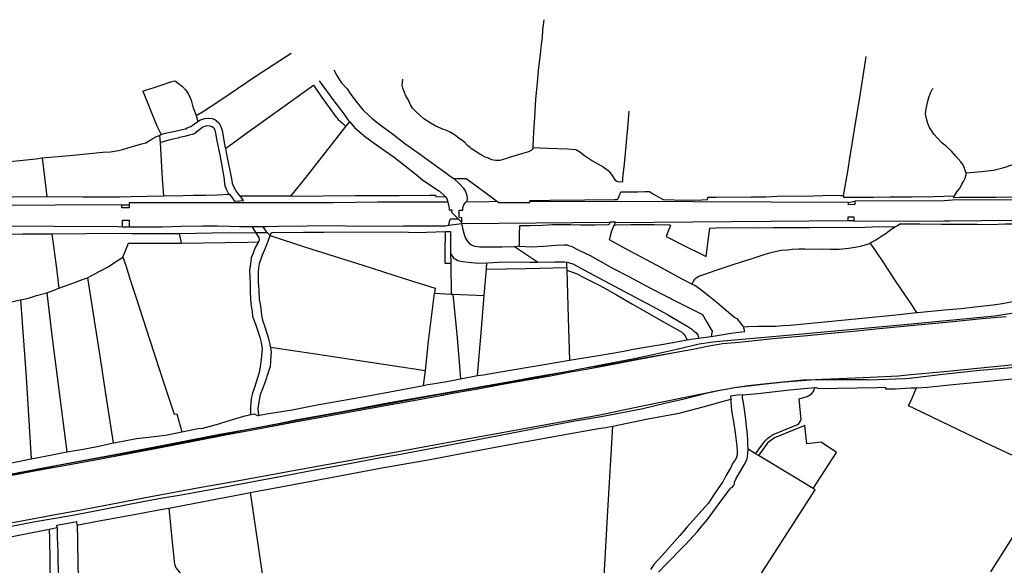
# Model space of a CAD drawing. Header units: inches. Extents: x 210911 to 224988, y 571697 to 586201.
# Tile 245 of 256: x 219132 to 220269, y 585475 to 586106. Entities that reach past the tile are written whole.
import ezdxf

# ---------------------------------------------------------------- set-up
doc = ezdxf.new("R2010")
doc.units = ezdxf.units.IN
doc.header["$MEASUREMENT"] = 0

msp = doc.modelspace()

# ---------------------------------------------------------------- linework, layer by layer
for points in [[(219724.575, 585958.087), (219724.614, 585959.876), (219725.425, 585975.908), (219726.535, 585993.342), (219727.99, 586013.705), (219729.644, 586033.308), (219731.388, 586050.878), (219733.106, 586065.586), (219734.354, 586077.237), (219735.394, 586085.325), (219735.854, 586094.04), (219737.416, 586105.835)], [(219335.219, 585995.21), (219342.614, 585999.357), (219361.578, 586011.882), (219404.795, 586040.882), (219445.267, 586067.272)], [(220083.161, 585902.756), (220088.12, 585930.573), (220090.881, 585948.156), (220098.598, 585995.432), (220101.605, 586013.654), (220107.708, 586053.025), (220109.51, 586063.443)], [(219494.268, 586048.05), (219497.812, 586041.309), (219502.808, 586033.239), (219509.698, 586026.084), (219513.202, 586020.41), (219519.796, 586011.598), (219528.441, 586001.416), (219539.117, 585991.452), (219549.517, 585983.137), (219560.803, 585975.088), (219576.337, 585962.837), (219594.481, 585950.176), (219611.604, 585937.883), (219622.38, 585930.018), (219628.673, 585924.889), (219632.942, 585922.213)], [(219273.811, 586023.095), (219295.009, 586030.057), (219306.016, 586033.892), (219309.18, 586034.889), (219310.385, 586035.096), (219311.66, 586034.731), (219315.062, 586032.107), (219319.425, 586028.796), (219323.033, 586024.904), (219326.01, 586020.684), (219328.227, 586016.264), (219329.606, 586012.786), (219331.484, 586005.119), (219335.219, 585995.21)], [(219369.229, 585956.825), (219395.019, 585975.778), (219426.372, 585998.388), (219470.892, 586030.041)], [(219470.892, 586030.041), (219480.535, 586016.092), (219489.199, 586004.384), (219495.734, 585995.254), (219499.417, 585990.472), (219504.752, 585985.712), (219508.256, 585982.352)], [(219477.644, 586035.019), (219494.503, 586011.957), (219505.813, 585997.106), (219510.667, 585990.178), (219513.006, 585987.72)], [(219724.575, 585958.087), (219724.574, 585958.032), (219724.076, 585957.199), (219723.836, 585956.115), (219723.273, 585955.408), (219722.521, 585954.635), (219719.237, 585953.065), (219711.257, 585950.987), (219704.931, 585948.804), (219698.283, 585946.998), (219693.791, 585945.475), (219689.044, 585944.012), (219686.068, 585943.209), (219684.355, 585943.059), (219682.894, 585942.976), (219681.115, 585942.952), (219677.035, 585944.041), (219672.434, 585946.077), (219669.18, 585947.114), (219665.918, 585948.786), (219661.118, 585951.519), (219657.206, 585954.263), (219653.616, 585956.758), (219652.073, 585958.199), (219648.737, 585960.634), (219645.838, 585963.773), (219642.691, 585966.338), (219638.907, 585969.084), (219635.443, 585971.644), (219631.791, 585974.01), (219628.654, 585975.875), (219623.86, 585978.099), (219620.987, 585979.141), (219615.877, 585981.234), (219611.593, 585983.338), (219606.922, 585985.881), (219602.502, 585988.682), (219598.527, 585991.426), (219593.774, 585995.367), (219589.789, 585998.937), (219586.633, 586002.264), (219585.217, 586003.643), (219582.881, 586007.49), (219580.524, 586012.862), (219577.212, 586018.475), (219575.898, 586021.827), (219574.057, 586026.634), (219573.57, 586029.933), (219573.777, 586033.623), (219574.115, 586036.997)], [(219273.811, 586023.095), (219290.084, 585983.073), (219294.81, 585973.128)], [(220224.911, 585928.736), (220224.346, 585930.883), (220223.162, 585933.982), (220221.331, 585938.09), (220218.745, 585941.488), (220213.067, 585948.214), (220207.977, 585953.74), (220202.575, 585958.753), (220196.857, 585963.698), (220191.708, 585968.778), (220187.451, 585973.743), (220184.731, 585977.711), (220182.589, 585981.242), (220180.816, 585985.732), (220179.029, 585991.303), (220178.066, 585997.011), (220178.69, 586002.868), (220180.438, 586010.267), (220181.637, 586015.814), (220183.598, 586021.498), (220185.648, 586025.086), (220186.681, 586026.279)], [(219335.219, 585995.21), (219337.361, 585988.391)], [(219724.575, 585958.087), (219741.672, 585957.563), (219764.558, 585956.664), (219773.845, 585955.899), (219778.457, 585952.973), (219783.847, 585948.85), (219793.202, 585942.809), (219805.493, 585935.664), (219811.201, 585931.545), (219813.326, 585929.349), (219816.038, 585925.952), (219818.439, 585922.107), (219819.538, 585920.596), (219821.525, 585919.288), (219822.803, 585918.733), (219825.029, 585918.508), (219828.267, 585918.743), (219828.469, 585922.814), (219830.293, 585939.113), (219834.013, 585980.931), (219835.655, 586000.094)], [(219293.63, 585964.128), (219297.685, 585965.184), (219304.27, 585966.99), (219310.288, 585968.406), (219314.531, 585969.48), (219316.112, 585970.074), (219320.106, 585970.763), (219323.972, 585971.515), (219327.515, 585972.77), (219331.316, 585973.648), (219333.656, 585974.442), (219334.853, 585975.285), (219336.484, 585976.896), (219339.125, 585979.093), (219342.333, 585981.616), (219345.873, 585982.999), (219348.28, 585983.603), (219350.889, 585983.321), (219353.123, 585982.524), (219353.822, 585982.534), (219355.623, 585980.841), (219357.057, 585978), (219357.92, 585975.151), (219359.03, 585967.855), (219363.037, 585947.756), (219367.628, 585921.689), (219368.21, 585915.976), (219369.073, 585913.126), (219370.328, 585909.392), (219372.537, 585905.544), (219373.38, 585904.254)], [(219294.81, 585973.128), (219300.103, 585974.753), (219305.362, 585975.905), (219311.128, 585977.19), (219319.049, 585978.886), (219323.229, 585979.896), (219325.187, 585980.876), (219329.168, 585982.583), (219333.515, 585985.502), (219337.361, 585988.391)], [(219337.361, 585988.391), (219340.256, 585989.98), (219345.446, 585991.575), (219349.378, 585992.137), (219353.703, 585991.814), (219357.087, 585990.524), (219359.011, 585989.152), (219361.649, 585986.581), (219363.735, 585982.477), (219365.255, 585977.92), (219368.664, 585959.784), (219369.229, 585956.825)], [(219444.865, 585902.012), (219461.404, 585922.381), (219508.256, 585982.352)], [(219508.256, 585982.352), (219513.006, 585987.72)], [(219513.006, 585987.72), (219518.341, 585981.381), (219531.257, 585970.176), (219549.21, 585957.576), (219564.216, 585946.844), (219587.771, 585928.471), (219597.02, 585920.712), (219607.721, 585913.673), (219616.44, 585907.687), (219621.068, 585903.553), (219622.96, 585901.53)], [(219157.528, 585946.06), (219193.365, 585949.347), (219227.571, 585952.606), (219236.395, 585953.233), (219245.653, 585954.693), (219250.15, 585955.834), (219260.467, 585958.961), (219272.623, 585962.304), (219277.055, 585963.571), (219283.359, 585967.471), (219289.669, 585970.862), (219292.935, 585972.179)], [(219292.935, 585972.179), (219294.471, 585973.024), (219294.81, 585973.128)], [(219292.935, 585972.179), (219293.63, 585964.128)], [(219293.63, 585964.128), (219296.271, 585921.808), (219297.775, 585902.374)], [(219369.229, 585956.825), (219370.095, 585952.301), (219376.543, 585920.22), (219377.159, 585916.795), (219378.478, 585912.999), (219381.401, 585908.016), (219385.734, 585902.098), (219386.682, 585901.692)], [(219100.991, 585940.065), (219150.404, 585945.018), (219157.528, 585946.06)], [(219157.528, 585946.06), (219162.945, 585901.511)], [(220224.911, 585928.736), (220230.086, 585929.18), (220242.208, 585930.297), (220249.442, 585931.03), (220256.675, 585931.891), (220261.235, 585933.033), (220267.314, 585934.641), (220270.986, 585935.707), (220276.488, 585937.689), (220278.723, 585938.685)], [(220211.584, 585902.426), (220214.737, 585907.231), (220217.921, 585911.661), (220219.838, 585915.755), (220221.895, 585918.835), (220223.943, 585922.677), (220224.607, 585925.419), (220224.907, 585926.758), (220224.911, 585928.736)], [(219632.942, 585922.213), (219647.449, 585922.409), (219652.582, 585918.537), (219677.79, 585900.059), (219682.796, 585896.184)], [(219632.942, 585922.213), (219640.422, 585915.385), (219643.9, 585911.744), (219645.981, 585908.022), (219647.745, 585904.294), (219648.38, 585899.344), (219648.228, 585896.354), (219647.518, 585895.688)], [(219162.945, 585901.511), (219204.913, 585901.06), (219247.546, 585901.253), (219260.441, 585901.554), (219297.775, 585902.374)], [(219297.775, 585902.374), (219320.472, 585902.617), (219332.094, 585903.092), (219346.456, 585902.968), (219359.856, 585903.466), (219373.38, 585904.254)], [(219373.38, 585904.254), (219374.078, 585904.294), (219376.864, 585900.135), (219379.838, 585896.17), (219385.296, 585896.689), (219389.997, 585896.752), (219388.055, 585899.523), (219386.682, 585901.692)], [(219444.865, 585902.012), (219410.265, 585901.793), (219386.498, 585901.982), (219386.682, 585901.692)], [(219444.865, 585902.012), (219519.161, 585902.625), (219569.866, 585902.673), (219604.551, 585903.267), (219612.049, 585903.241), (219612.459, 585901.022), (219622.96, 585901.53)], [(219721.002, 585895.219), (219721.355, 585896.958), (219744.1, 585897.138), (219784.44, 585897.681), (219818.81, 585898.081), (219821.987, 585898.124), (219823.915, 585901.392), (219826.133, 585906.762), (219830.706, 585906.887), (219845.764, 585907.027), (219853.831, 585907.199), (219859.04, 585907.269), (219863.845, 585904.219), (219874.85, 585898.264), (219899.771, 585897.265), (219919.588, 585897.85), (219926.131, 585897.938), (219926.604, 585900.678), (219935.943, 585900.804), (219976.603, 585901.225), (219993.124, 585901.193), (220006.713, 585901.821), (220048.451, 585902.447), (220069.348, 585903.047), (220080.025, 585902.873), (220083.161, 585902.756)], [(220083.161, 585902.756), (220083.357, 585900.693), (220086.726, 585900.611), (220095.812, 585900.606), (220117.983, 585900.969), (220137.106, 585901.163), (220162.587, 585900.998), (220187.359, 585901.713), (220211.584, 585902.426)], [(220287.967, 585900.844), (220259.237, 585900.584), (220233.44, 585900.554), (220217.113, 585900.334), (220210.447, 585899.926), (220211.584, 585902.426)], [(219249.541, 585891.969), (219017.692, 585890.931), (218988.636, 585890.886), (218933.411, 585890.18), (218904.622, 585890.249)], [(219021.644, 585900.176), (219123.71, 585900.983), (219162.945, 585901.511)], [(219257.848, 585892.01), (219257.864, 585888.394), (219249.557, 585888.358), (219249.541, 585891.969)], [(219249.541, 585891.969), (219257.848, 585892.01)], [(219625.964, 585895.122), (219544.752, 585895.1), (219493.607, 585894.093), (219421.839, 585894.339), (219257.839, 585894.195), (219257.848, 585892.01)], [(219622.96, 585901.53), (219624.936, 585899.155), (219625.964, 585895.122)], [(219625.964, 585895.122), (219626.341, 585893.644), (219627.556, 585888.129), (219627.707, 585886.224), (219630.566, 585886.262), (219630.518, 585883.36)], [(219642.194, 585871.416), (219642.249, 585877.011), (219639.068, 585877.35), (219639.402, 585885.936), (219643.533, 585885.865), (219643.498, 585888.662), (219644.534, 585892.045), (219646.031, 585894.29), (219647.518, 585895.688)], [(219647.518, 585895.688), (219654.846, 585895.553), (219673.717, 585895.617), (219682.796, 585896.184)], [(219682.796, 585896.184), (219685.169, 585894.436), (219708.295, 585894.621), (219720.877, 585894.6), (219721.002, 585895.219)], [(220088.876, 585894.77), (219819.657, 585895.63), (219721.002, 585895.219)], [(220096.383, 585896.238), (220096.394, 585892.123), (220088.883, 585892.103), (220088.876, 585894.77)], [(220088.876, 585894.77), (220096.383, 585896.238)], [(220724.219, 585897.125), (220620.144, 585897.11), (220214.348, 585897.708), (220199.459, 585896.68), (220096.383, 585896.238)], [(219630.518, 585883.36), (219637.919, 585875.789)], [(218904.277, 585866.258), (218939.993, 585866.847), (219017.819, 585867.634), (219171.201, 585867.206), (219245.295, 585866.704), (219250.382, 585866.687)], [(219250.382, 585866.687), (219250.35, 585874.361), (219257.846, 585874.393), (219257.879, 585866.662)], [(219257.879, 585866.662), (219296.532, 585866.531), (219318.175, 585867.176), (219342.957, 585867.538), (219360.3, 585867.616), (219373.525, 585867.419), (219385.145, 585866.961), (219416.754, 585866.725), (219430.619, 585867.141), (219463.652, 585867.675), (219498.681, 585867.912), (219518.365, 585867.424), (219574.978, 585867.524), (219594.052, 585867.742), (219623.445, 585867.691), (219627.298, 585868.268)], [(219627.298, 585868.268), (219628.215, 585872.841), (219628.377, 585873.648), (219629.097, 585875.736), (219637.919, 585875.789)], [(219627.298, 585868.268), (219642.381, 585870.516)], [(219637.919, 585875.789), (219642.194, 585871.416)], [(219642.381, 585870.516), (219642.194, 585871.416)], [(219642.381, 585870.516), (219813.628, 585871.975)], [(219703.068, 585843.483), (219689.069, 585843.058), (219675.218, 585842.999), (219663.147, 585842.899), (219657.418, 585843.712), (219654.416, 585844.943), (219651.984, 585846.309), (219648.691, 585850.333), (219646.614, 585853.738), (219645.554, 585857.157), (219644.225, 585861.653), (219642.381, 585870.516)], [(219708.836, 585844.045), (219709.088, 585857.632), (219709.398, 585868.126), (219720.835, 585868.089), (219735.38, 585868.539), (219747.128, 585869.079), (219767.97, 585869.042), (219779.283, 585868.813), (219796.309, 585868.979), (219812.253, 585869.385), (219813.193, 585870.415), (219813.628, 585871.975)], [(219907.882, 585800.198), (219897.579, 585805.626), (219867.057, 585822.253), (219830.078, 585841.97), (219812.802, 585851.337), (219813.777, 585854.593), (219815.654, 585861.802), (219818.113, 585868.256)], [(219813.628, 585871.975), (219813.752, 585872.418), (219819.577, 585872.361), (219819.337, 585871.69)], [(219819.337, 585871.69), (219818.113, 585868.256)], [(219818.113, 585868.256), (219820.773, 585868.927), (219837.733, 585869.347), (219864.485, 585869.199), (219876.497, 585868.979), (219880.624, 585869.225), (219882.535, 585868.806), (219883.306, 585868.181), (219879.923, 585859.426), (219878.39, 585855.146), (219901.921, 585843.574), (219918.546, 585835.407), (219924.753, 585832.058), (219927.743, 585856.51), (219928.967, 585865.109), (219942.556, 585865.801), (219983.352, 585865.524), (220001.839, 585865.71), (220043.84, 585865.64), (220069.568, 585866.114), (220088.887, 585865.865), (220108.454, 585866.129), (220124.266, 585866.851), (220139.711, 585866.487), (220143.003, 585866.391)], [(219819.337, 585871.69), (220088.695, 585873.844)], [(220088.695, 585873.844), (220088.684, 585878.104), (220095.172, 585878.121), (220095.183, 585873.896)], [(220088.695, 585873.844), (220095.183, 585873.896)], [(220095.183, 585873.896), (220095.185, 585872.97), (220199.207, 585873.512), (220206.137, 585873.49), (220389.37, 585875.385), (220426.97, 585875.305), (220466.531, 585876.362), (220522.62, 585878.575), (220522.73, 585875.763)], [(220143.003, 585866.391), (220145.222, 585867.833), (220148.497, 585870.102), (220155.424, 585870.004), (220170.926, 585870.086), (220196.603, 585869.606), (220218.27, 585869.58), (220237.333, 585869.519), (220253.667, 585869.167), (220269.67, 585869.891), (220288.478, 585869.89), (220292.29, 585869.878), (220294.597, 585869.898)], [(219027.558, 585857.155), (219074.449, 585857.788), (219135.25, 585858.354), (219168.488, 585858.484)], [(219168.488, 585858.484), (219247.894, 585859.299), (219261.496, 585858.911), (219315.722, 585858.824)], [(219168.488, 585858.484), (219173.889, 585818.187), (219176.637, 585795.82)], [(219250.382, 585866.687), (219257.879, 585866.662)], [(219315.722, 585858.824), (219353.432, 585859.45), (219403.941, 585859.813)], [(219315.722, 585858.824), (219318.241, 585847.721)], [(219417.559, 585860.061), (219415.226, 585863.096), (219412.713, 585866.523), (219407.824, 585866.523), (219399.916, 585866.498), (219403.941, 585859.813)], [(219403.941, 585859.813), (219413.343, 585860.003), (219417.559, 585860.061)], [(219403.941, 585859.813), (219406.4, 585856.35), (219407.637, 585854.078), (219408.243, 585851.416), (219407.252, 585849.047)], [(219421.252, 585727.364), (219420.846, 585730.86), (219419.302, 585737.26), (219416.923, 585744.412), (219414.543, 585751.627), (219412.886, 585756.945), (219411.484, 585762.203), (219410.904, 585767.789), (219409.981, 585775.342), (219408.611, 585783.08), (219408.099, 585793.244), (219407.537, 585802.391), (219407.314, 585809.89), (219407.445, 585814.533), (219407.636, 585819.43), (219408.722, 585823.959), (219411.961, 585833.983), (219414.55, 585840.185), (219416.279, 585844.086), (219417.944, 585848.05), (219418.796, 585850.986), (219420.871, 585856.317)], [(219417.559, 585860.061), (219420.871, 585856.317)], [(219420.871, 585856.317), (219422.359, 585860.139), (219423.445, 585860.076), (219459.469, 585860.244), (219482.788, 585860.304), (219545.308, 585860.574), (219580.767, 585860.225), (219580.708, 585859.907), (219601.354, 585860.249), (219623.263, 585861.014)], [(219420.871, 585856.317), (219461.785, 585843.174), (219527.755, 585822.193), (219575.732, 585806.947), (219611.398, 585795.539), (219610.702, 585789.961)], [(219629.647, 585824.268), (219623.038, 585824.24), (219623.132, 585836.766), (219623.263, 585861.014)], [(219623.263, 585861.014), (219629.111, 585861.068)], [(219629.111, 585861.068), (219629.163, 585847.082), (219629.389, 585839.393), (219629.372, 585835.706)], [(220113.904, 585847.605), (220114.153, 585847.833), (220119.518, 585850.639), (220126.448, 585855.246), (220132.623, 585859.335), (220138.037, 585863.286), (220143.003, 585866.391)], [(219250.68, 585831.324), (219253.986, 585840.055), (219257.259, 585847.474), (219300.971, 585847.745), (219318.241, 585847.721)], [(219318.241, 585847.721), (219395.124, 585848.76), (219407.252, 585849.047)], [(219407.252, 585849.047), (219403.654, 585842.581), (219401.131, 585836.19), (219398.913, 585830.756), (219398.047, 585823.942), (219397, 585816.426), (219397.228, 585808.546), (219397.655, 585800.097), (219397.906, 585790.437), (219398.517, 585777.476), (219399.97, 585768.214), (219400.482, 585762.944), (219403.835, 585754.216), (219408.921, 585739.091), (219410.526, 585732.882), (219411.637, 585725.523), (219411.434, 585721.579), (219410.399, 585713.046), (219409.234, 585704.829), (219408.047, 585698.329), (219404.936, 585688.242), (219401.944, 585678.729), (219400.284, 585674.384), (219398.902, 585668.199), (219398.46, 585663.043), (219398.278, 585657.446), (219398.28, 585652.297), (219398.08, 585649.516)], [(219708.836, 585844.045), (219709.261, 585844.093), (219722.806, 585843.258), (219736.963, 585844.212), (219750.738, 585845.224), (219760.134, 585845.859), (219764.014, 585845.53), (219765.358, 585844.786), (219768.545, 585844.002), (219776.602, 585840.042), (219790.537, 585833.555), (219817.164, 585818.401), (219835.265, 585809.109), (219860.284, 585795.46), (219892.453, 585779.238), (219920.21, 585765.181), (219925.278, 585756.476), (219931.448, 585746.069), (219930.35, 585739.913)], [(219907.882, 585800.198), (219909.558, 585803.054), (219911.297, 585806.129), (219913.12, 585807.679), (219916.022, 585809.308), (219921.713, 585811.482), (219936.262, 585816.51), (219957.079, 585823.339), (219977.773, 585829.848), (219993.908, 585835.151), (219998.211, 585836.544), (220006.001, 585838.493), (220011.326, 585839.454), (220018.499, 585839.996), (220023.83, 585840.513), (220031.702, 585841.064), (220038.436, 585841.155), (220046.954, 585840.888), (220057.818, 585840.971), (220068.053, 585840.537), (220078.154, 585840.673), (220088.879, 585841.771), (220096.677, 585843.084), (220102.825, 585844.311), (220109.663, 585846.183), (220113.588, 585847.317), (220113.904, 585847.605)], [(220113.904, 585847.605), (220128.604, 585825.905), (220143.767, 585802.905), (220160.092, 585778.585), (220167.595, 585767.443)], [(219629.372, 585835.706), (219629.647, 585824.268)], [(219629.372, 585835.706), (219633.13, 585830.035), (219634.662, 585829.483), (219637.798, 585827.745), (219643.152, 585826.482), (219649.455, 585825.487), (219661.668, 585824.443), (219671.273, 585824.945)], [(219708.836, 585844.045), (219704.122, 585843.515), (219703.068, 585843.483)], [(219729.571, 585825.811), (219703.068, 585843.483)], [(219209.941, 585807.683), (219222.736, 585814.396), (219233.905, 585820.458), (219242.285, 585825.975), (219250.68, 585831.324)], [(219250.68, 585831.324), (219254.027, 585822.001), (219259.659, 585804.022), (219265.944, 585784.653), (219281.619, 585736.612), (219299.342, 585682.56), (219309.923, 585650.216), (219313.162, 585650.323), (219318.816, 585629.662)], [(219629.647, 585824.268), (219629.91, 585788.786)], [(219670.844, 585817.449), (219671.273, 585824.945)], [(219671.273, 585824.945), (219691.575, 585826.054), (219721.188, 585825.754), (219729.571, 585825.811)], [(219729.571, 585825.811), (219749.652, 585825.947), (219760.833, 585826.098), (219763.594, 585825.648)], [(219763.454, 585819.519), (219763.594, 585825.648)], [(219763.594, 585825.648), (219764.08, 585825.569), (219770.393, 585823.811), (219775.637, 585821.148), (219789.076, 585813.763), (219830.086, 585791.811), (219862.008, 585775.013), (219879.991, 585765.02), (219896.058, 585755.764), (219903.487, 585751.287), (219907.911, 585748.168), (219910.288, 585746.102), (219912.536, 585744.289), (219914.858, 585741.586), (219915.811, 585737.89)], [(219668.059, 585787.052), (219670.844, 585817.449)], [(219670.844, 585817.449), (219716.138, 585818.248), (219763.454, 585819.519)], [(219763.454, 585819.519), (219763.608, 585816.321)], [(219763.608, 585816.321), (219775.5, 585812.055), (219781.066, 585809.078), (219801.593, 585798.865), (219809.592, 585794.523), (219821.05, 585787.939), (219839.425, 585777.061), (219856.323, 585767.435), (219871.75, 585758.552), (219891.014, 585747.813), (219896.516, 585744.899), (219898.771, 585742.45), (219899.87, 585741.003), (219901.559, 585738.101), (219902.731, 585735.831)], [(219763.608, 585816.321), (219765.291, 585760.931), (219766.646, 585712.601)], [(219176.637, 585795.82), (219192.975, 585801.47), (219204.166, 585805.754), (219209.941, 585807.683)], [(219209.941, 585807.683), (219224.111, 585717.147), (219231.119, 585671.151), (219239.584, 585616.74)], [(219907.882, 585800.198), (219911.453, 585798.947), (219918.316, 585793.954), (219927.686, 585786.706), (219937.19, 585778.887), (219945.925, 585771.567), (219957.741, 585761.872), (219959.854, 585760.629), (219962.497, 585757.677), (219964.628, 585754.972), (219967.389, 585750.91), (219967.879, 585750.948)], [(219132.441, 585782.213), (219141.794, 585784.124), (219150.842, 585787.044), (219162.766, 585790.263)], [(219162.766, 585790.263), (219171.286, 585793.232), (219176.637, 585795.82)], [(219162.766, 585790.263), (219169.202, 585737.767), (219176.472, 585681.285), (219185.871, 585606.341)], [(219600.202, 585700.519), (219603.793, 585734.533), (219610.702, 585789.961)], [(219610.702, 585789.961), (219629.91, 585788.786)], [(219629.91, 585788.786), (219631.898, 585788.759)], [(219631.898, 585788.759), (219668.059, 585787.052)], [(219631.898, 585788.759), (219636.914, 585738.222), (219640.885, 585690.958)], [(219091.61, 585773.42), (219114.737, 585778.293), (219132.441, 585782.213)], [(219132.441, 585782.213), (219138.837, 585692.666), (219144.884, 585598.309)], [(219660.573, 585694.629), (219664.731, 585744.191), (219668.059, 585787.052)], [(219763.148, 585699.509), (219797.224, 585706.071), (219841.236, 585714.255), (219863.027, 585719.05), (219890.537, 585725.247), (219916.641, 585731.489), (219932.157, 585733.554), (219939.847, 585734.469), (220027.11, 585741.989), (220153.811, 585753.83), (220233.653, 585761.231), (220257.647, 585763.836), (220277.465, 585766.875), (220296.192, 585770.539), (220316.85, 585776.632), (220335.349, 585782.574), (220342.459, 585785.449)], [(220167.595, 585767.443), (220168.687, 585767.569), (220199.836, 585770.458), (220219.16, 585772.216), (220234.925, 585774.106), (220256.093, 585776.243), (220264.358, 585777.696), (220275.101, 585779.4), (220282.573, 585781.094)], [(219967.879, 585750.948), (219972.837, 585751.324), (219985.168, 585751.565), (220001.186, 585751.611), (220005.572, 585751.733), (220012.883, 585752.488), (220021.654, 585752.732), (220100.987, 585760.462), (220147.519, 585765.114), (220167.595, 585767.443)], [(219890.008, 585721.802), (219911.479, 585725.591), (219927.5, 585728.942), (219932.458, 585729.826), (219939.07, 585731.026), (219943.52, 585731.53), (219958.14, 585732.848), (219977.528, 585734.924), (220001.748, 585737.567), (220041.351, 585741.082), (220072.69, 585744.162), (220098.752, 585746.485), (220120.683, 585748.494), (220168.74, 585753.208), (220210.06, 585757.293), (220239.682, 585760.184), (220261.041, 585762.258), (220271.256, 585762.733)], [(219930.35, 585739.913), (219955.606, 585743.908), (219969.146, 585745.545), (219967.879, 585750.948)], [(219766.646, 585712.601), (219802.653, 585718.275), (219829.48, 585722.694), (219840.392, 585724.978), (219858.724, 585728.064), (219877.668, 585731.474), (219902.731, 585735.831)], [(219902.731, 585735.831), (219909.644, 585737.032), (219915.811, 585737.89)], [(219915.811, 585737.89), (219930.35, 585739.913)], [(220051.083, 585689.956), (220055.59, 585690.018), (220065.701, 585690.242), (220110.638, 585689.937), (220111.683, 585689.813), (220154.611, 585691.376), (220159.404, 585691.729), (220161.644, 585692.136), (220162.628, 585692.197), (220198.028, 585696.193), (220240.896, 585700.783), (220267.991, 585703.198), (220281.549, 585704.372), (220283.207, 585705.059), (220331.978, 585709.249), (220399.825, 585716.075), (220436.367, 585719.723), (220455.604, 585721.71), (220485.702, 585724.656), (220573.558, 585733.671), (220604.46, 585736.472), (220632.047, 585738.832), (220633.039, 585738.899)], [(220051.083, 585689.956), (220058.641, 585690.424), (220078.421, 585691.207), (220106.127, 585692.427), (220130.85, 585693.486), (220146.545, 585694.288), (220161.546, 585695.748), (220203.394, 585699.832), (220253.634, 585704.801), (220304.222, 585709.777), (220354.737, 585714.847), (220402.831, 585719.775), (220452.112, 585724.88), (220500.027, 585729.7), (220502.643, 585729.963), (220532.864, 585733.042)], [(219400.482, 585631.984), (219443.53, 585640.086), (219483.508, 585647.42), (219519.759, 585653.889), (219560.328, 585661.328), (219590.594, 585666.769), (219616.082, 585671.352), (219619.07, 585671.909), (219619.115, 585671.783), (219621.085, 585672.068), (219621.075, 585672.28), (219623.678, 585672.697), (219633.828, 585674.542), (219660.708, 585679.468), (219686.969, 585684.181), (219715.409, 585689.238), (219744.648, 585694.507), (219767.732, 585698.776), (219788.091, 585702.44), (219810.927, 585706.701), (219838.884, 585711.936), (219890.008, 585721.802)], [(219421.252, 585727.364), (219422.112, 585721.277), (219421.649, 585717.775), (219421.232, 585710.649), (219420.795, 585705.112), (219418.724, 585698.155), (219415.178, 585687.299), (219412.04, 585679.31), (219409.459, 585672.473), (219407.719, 585664.44), (219406.809, 585656.163), (219407.296, 585648.67)], [(219421.252, 585727.364), (219473.282, 585719.678), (219564.448, 585705.904), (219600.202, 585700.519)], [(219763.148, 585699.509), (219785.353, 585703.488), (219822.034, 585709.485), (219850.641, 585714.855), (219890.008, 585721.802)], [(219660.573, 585694.629), (219667.247, 585695.673), (219684.729, 585698.641), (219739.591, 585707.859), (219766.646, 585712.601)], [(218899.424, 585538.973), (218905.059, 585539.984), (218928.391, 585544.394), (218977.057, 585553.39), (219028.138, 585562.746), (219084.19, 585573.483), (219101.197, 585576.677), (219140.358, 585583.85), (219177.937, 585591.38), (219216.528, 585598.459), (219257.084, 585605.794), (219296.642, 585613.025), (219337.207, 585620.882), (219367.797, 585627.016), (219394.141, 585632.277), (219425.717, 585638.08), (219464.674, 585645.275), (219502.986, 585652.177), (219550.069, 585660.935), (219593.632, 585669.07), (219638.79, 585677.012), (219689.882, 585685.779), (219729.264, 585692.985), (219763.148, 585699.509)], [(218899.428, 585539.252), (218938.384, 585546.564), (219028.021, 585563.623), (219107.867, 585578.342), (219173.41, 585590.853), (219239.398, 585603.109), (219295.85, 585613.66), (219362.664, 585626.804), (219391.78, 585632.047), (219428.462, 585639.06), (219450.394, 585643.358), (219508.753, 585653.842), (219554.588, 585662.625), (219596.673, 585670.078), (219634.307, 585676.709), (219680.524, 585684.793), (219706.652, 585689.467), (219727.185, 585693.066), (219763.148, 585699.509)], [(219598.175, 585683.261), (219600.202, 585700.519)], [(220167.506, 585680.325), (220167.606, 585680.323), (220180.193, 585681.389), (220209.497, 585684.217), (220238.548, 585687.172), (220270.205, 585690.251), (220301.099, 585693.204), (220337.651, 585697.231), (220374.965, 585701.13), (220400.582, 585702.945), (220402.815, 585703.337)], [(219598.175, 585683.261), (219601.005, 585683.799), (219624.845, 585687.967), (219640.885, 585690.958)], [(219640.885, 585690.958), (219660.573, 585694.629)], [(219993.26, 585685.202), (220015.526, 585687.334), (220029.897, 585688.644), (220051.083, 585689.956)], [(219994.529, 585685.413), (220036.402, 585689.708), (220045.564, 585689.88), (220051.083, 585689.956)], [(218898.788, 585482.917), (218917.126, 585486.322), (219071.744, 585515.186), (219174.862, 585534.439), (219196.245, 585538.46), (219244.718, 585547.56), (219282.992, 585554.735), (219341.185, 585565.621), (219369.91, 585570.868), (219458.298, 585586.936), (219537.468, 585601.31), (219622.986, 585616.916), (219756.595, 585641.16), (219801.652, 585649.42), (219849.027, 585659.161), (219904.234, 585670.545), (219938.246, 585677.512), (219949.688, 585679.405)], [(218999.55, 585497.877), (219135.986, 585523.362), (219149.801, 585526.055), (219190.745, 585533.003), (219224.697, 585539.534), (219257.813, 585546.114), (219292.333, 585552.452), (219320.464, 585557.276), (219366.763, 585565.845), (219401.302, 585572.291), (219440.716, 585579.657), (219472.59, 585585.667), (219508.322, 585592.354), (219546.708, 585599.551), (219567.317, 585603.194), (219616.309, 585612.402), (219684.681, 585625.59), (219732.467, 585634.649), (219773.162, 585642.182), (219800.879, 585647.137), (219803.395, 585647.445), (219849.974, 585656.081), (219878.22, 585662.994), (219897.595, 585667.55), (219927.834, 585675.275), (219940.917, 585677.831), (219949.688, 585679.405)], [(219407.296, 585648.67), (219408.637, 585648.741), (219416.647, 585650.321), (219446.144, 585655.245), (219475.324, 585660.932), (219529.924, 585670.45), (219559.175, 585675.838), (219598.175, 585683.261)], [(219949.688, 585679.405), (219955.149, 585680.385), (219972.993, 585683.203), (219994.529, 585685.413)], [(219949.688, 585679.405), (219957.727, 585680.735), (219969.621, 585682.307), (219980.271, 585683.647), (219993.26, 585685.202)], [(219966.871, 585672.211), (219967.439, 585672.216), (219984.158, 585674.104), (220021.028, 585678.195), (220050.028, 585680.849)], [(220041.343, 585670.645), (220045.989, 585673.318), (220048.425, 585676.284), (220050.028, 585680.849)], [(220050.028, 585680.849), (220051.222, 585680.958), (220054.844, 585679.556), (220076.075, 585679.978), (220122.286, 585680.69), (220131.757, 585681.188), (220131.629, 585679.218), (220142.752, 585679.397), (220161.059, 585680.52), (220167.506, 585680.325)], [(220336.219, 585598.256), (220328.361, 585598.492), (220311.327, 585599.21), (220290.097, 585599.932), (220284.758, 585599.938), (220283.042, 585600.257), (220281.453, 585601.022), (220276.116, 585603.378), (220253.749, 585613.824), (220216.896, 585631.721), (220164.728, 585656.56), (220158.311, 585659.744), (220162.194, 585667.747), (220167.506, 585680.325)], [(219816.685, 585636.241), (219840.544, 585641.281), (219857.137, 585644.503), (219893.373, 585651.2), (219921.282, 585658.604), (219940.355, 585664.048), (219953.01, 585667.227)], [(219953.01, 585667.227), (219953.259, 585664.924), (219953.887, 585653.93), (219955.975, 585641.6), (219958.063, 585628.571), (219960.15, 585612.936), (219960.463, 585607.281), (219960.333, 585603.214), (219959.505, 585600.355), (219958.295, 585597.751), (219954.986, 585592.989), (219953.203, 585588.416), (219947.221, 585578.763), (219944.166, 585572.793), (219933.857, 585557.744), (219927.112, 585547.203), (219922.913, 585542.632), (219902.811, 585519.969), (219894.286, 585509.811), (219873.356, 585486.449), (219864.196, 585476.165), (219860.25, 585470.45)], [(219966.871, 585672.211), (219960.892, 585672.16), (219952.628, 585670.771), (219953.01, 585667.227)], [(219973.018, 585609.46), (219973.051, 585609.936), (219972.546, 585615.02), (219972.676, 585619.214), (219972.3, 585626.585), (219971.1, 585636.373), (219969.963, 585646.986), (219968.383, 585658.299), (219967.434, 585665.544), (219966.61, 585668.277), (219966.739, 585670.056), (219966.871, 585672.211)], [(219981.713, 585604.217), (219989.884, 585615.933), (219992.213, 585618.995), (219995.321, 585621.849), (219998.645, 585624.406), (220002.014, 585626.487), (220031.248, 585638.439), (220034.459, 585643.67), (220031.96, 585667.705)], [(220031.96, 585667.705), (220041.343, 585670.645)], [(219318.816, 585629.662), (219337.88, 585633.44), (219343.156, 585634.07), (219361.72, 585639.006), (219366.17, 585640.399), (219385.18, 585646.288), (219392.047, 585648.314), (219396.942, 585649.325), (219398.08, 585649.516)], [(219398.08, 585649.516), (219402.599, 585650.272), (219403.108, 585649.954), (219406.285, 585648.616), (219407.296, 585648.67)], [(218899.41, 585537.947), (218903.907, 585538.694), (218905.284, 585539.015), (218921.201, 585542.059), (218933.912, 585544.45), (218973.838, 585551.925), (219011.041, 585558.815), (219051.329, 585566.261), (219092.032, 585573.998), (219130.741, 585581.192), (219138.219, 585582.65), (219154.668, 585585.799), (219220.91, 585597.832), (219294.135, 585611.553), (219359.703, 585624.401), (219365.171, 585625.343), (219400.482, 585631.984)], [(219239.584, 585616.74), (219242.396, 585617.34), (219266.299, 585622.016), (219280.22, 585623.59), (219295.985, 585625.288), (219299.927, 585625.919), (219318.816, 585629.662)], [(219397.767, 585559.401), (219433.239, 585566.232), (219493.06, 585577.097), (219547.859, 585587.586), (219607.744, 585598.069), (219639.593, 585604.071), (219695.409, 585614.496), (219727.323, 585620.498), (219754.722, 585625.424), (219800.049, 585633.382), (219808.503, 585634.516), (219816.685, 585636.241)], [(219804.651, 585424.183), (219805.951, 585448.84), (219811.166, 585538.497), (219816.685, 585636.241)], [(220048.221, 585564.189), (220075.22, 585605.737), (220057.346, 585617.676), (220041.002, 585615.847), (220038.554, 585637.081), (220003.648, 585622.812), (220000.792, 585620.97), (219997.969, 585618.735), (219995.245, 585616.294), (219993.135, 585613.478), (219985.168, 585602.134)], [(219144.884, 585598.309), (219154.984, 585600.278), (219185.871, 585606.341)], [(219185.871, 585606.341), (219207.176, 585610.134), (219224.913, 585613.61), (219239.584, 585616.74)], [(219869.592, 585467.517), (219877.925, 585476.213), (219900.571, 585499.319), (219914.502, 585514.618), (219919.083, 585520.142), (219925.954, 585528.522), (219938.616, 585545.348), (219949.623, 585560.46), (219953.122, 585564.968), (219954.458, 585565.411), (219956.493, 585568.014), (219957.257, 585569.411), (219957.386, 585571.635), (219958.85, 585575.065), (219968.651, 585591.449), (219971.643, 585597.101), (219972.281, 585600.532), (219972.73, 585605.361), (219973.018, 585609.46)], [(219981.713, 585604.217), (219973.018, 585609.46)], [(219097.652, 585589.171), (219112.136, 585591.873), (219125.804, 585594.59), (219144.884, 585598.309)], [(219985.168, 585602.134), (219981.713, 585604.217)], [(220048.221, 585564.189), (220026.499, 585577.211), (219985.168, 585602.134)], [(220253.476, 585467.926), (220298.825, 585539.491), (220329.243, 585587.561), (220336.219, 585598.256)], [(219939.805, 585390.738), (220050.654, 585562.731)], [(220050.654, 585562.731), (220048.221, 585564.189)], [(219303.813, 585541.519), (219388.293, 585557.576), (219397.767, 585559.401)], [(219397.767, 585559.401), (219431.044, 585335.417)], [(219197.768, 585522.198), (219199.357, 585522.26), (219219.191, 585525.86), (219268.015, 585535.021), (219296.05, 585540.392), (219303.813, 585541.519)], [(219303.813, 585541.519), (219307.527, 585502.252), (219309.484, 585484.076), (219310.116, 585479.055), (219310.75, 585475.941), (219311.447, 585473.589), (219312.336, 585472.127), (219315.829, 585467.992), (219317.988, 585465.575), (219325.863, 585455.59), (219335.897, 585443.506), (219342.39, 585436.008)], [(219098.924, 585504.025), (219165.607, 585517.202)], [(219165.607, 585517.202), (219174.629, 585519.236)], [(219165.607, 585517.202), (219165.784, 585506.029), (219166.699, 585453.857), (219167.743, 585404.545), (219168.106, 585379.19), (219168.101, 585373.153), (219168.481, 585370.484), (219169.303, 585364.51), (219170.318, 585361.458), (219172.474, 585355.101), (219175.265, 585347.791), (219176.386, 585344.529)], [(219174.57, 585521.946), (219197.674, 585526.173)], [(219174.629, 585519.236), (219174.57, 585521.946)], [(219174.629, 585519.236), (219174.875, 585507.925), (219175.434, 585491.148), (219175.743, 585479.265), (219175.928, 585471.322), (219176.17, 585462.933)], [(219197.768, 585522.198), (219197.674, 585526.173)], [(219197.768, 585522.198), (219198.199, 585503.96), (219198.75, 585475.3), (219199.06, 585463.925), (219199.293, 585458.182)]]:
    msp.add_lwpolyline(points)

doc.saveas('drawing.dxf')
